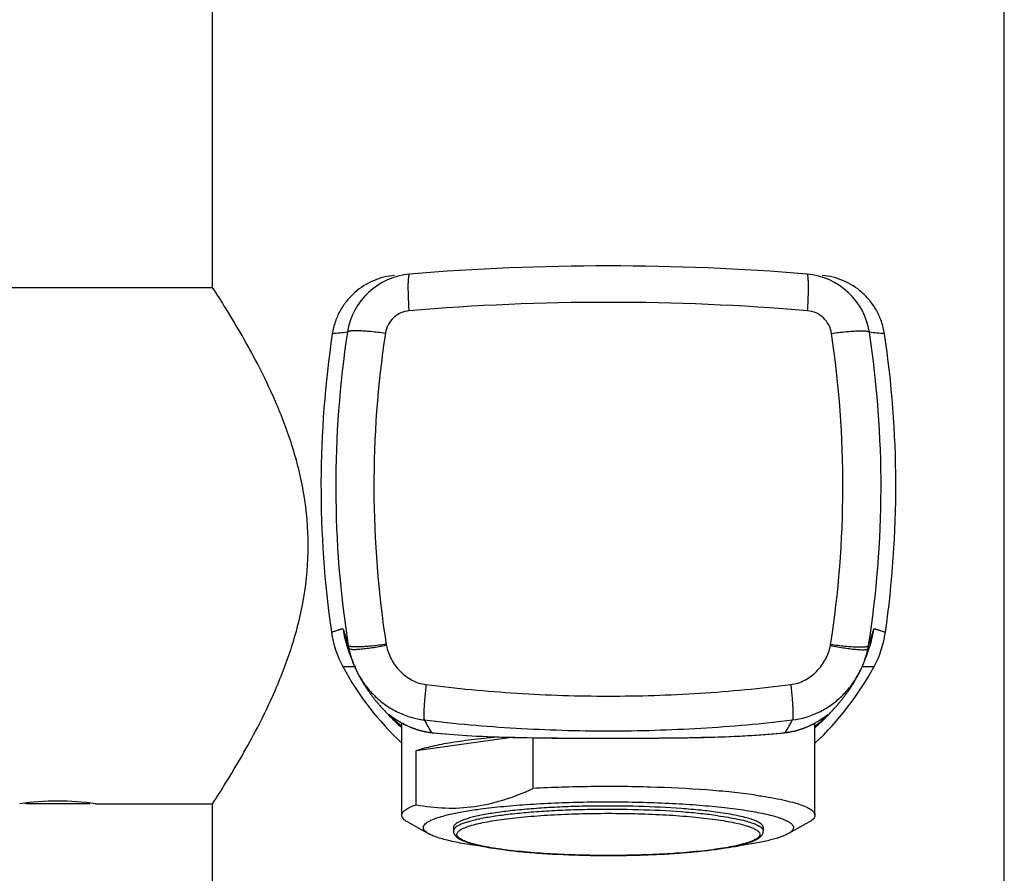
# Model space of a CAD drawing. Header units: millimetres. Extents: x 139 to 270, y -14 to 239.
# Tile 26 of 36: x 150.25 to 155.97, y 216.78 to 221.74. Entities that reach past the tile are written whole.
import ezdxf

# ---------------------------------------------------------------- set-up
doc = ezdxf.new("R2010")
doc.units = ezdxf.units.MM
doc.header["$LTSCALE"] = 23.1
doc.layers.get('0').update_dxf_attribs({"linetype": 'CONTINUOUS'})

msp = doc.modelspace()

# ---------------------------------------------------------------- linework, layer by layer
at = {"color": 7, "linetype": 'CONTINUOUS'}
for p, q in [((151.3715, 220.185), (151.3715, 224.985)), ((155.9715, 216.605), (155.9715, 224.985)), ((146.1098, 220.185), (151.3715, 220.185)), ((152.1671, 218.0598), (152.1685, 218.0559)), ((152.1685, 218.0559), (152.1699, 218.0522)), ((152.1699, 218.0522), (152.1712, 218.0488)), ((152.1712, 218.0488), (152.1724, 218.0456)), ((155.17, 218.0441), (155.1712, 218.0472)), ((155.1712, 218.0472), (155.1724, 218.0506)), ((155.1724, 218.0506), (155.1738, 218.0541)), ((155.1738, 218.0541), (155.1752, 218.0581)), ((155.1752, 218.0581), (155.1768, 218.0623)), ((155.1768, 218.0623), (155.1784, 218.067)), ((155.1784, 218.067), (155.1804, 218.0726)), ((155.1804, 218.0726), (155.1868, 218.091)), ((152.1724, 218.0456), (152.1736, 218.0425)), ((152.1736, 218.0425), (152.177, 218.034)), ((152.177, 218.034), (152.1791, 218.0285)), ((152.1831, 218.0175), (152.1845, 218.0136)), ((152.1845, 218.0136), (152.1856, 218.0106)), ((152.1856, 218.0106), (152.1867, 218.0078)), ((152.1867, 218.0078), (152.1877, 218.005)), ((152.1877, 218.005), (152.1887, 218.0023)), ((152.1887, 218.0023), (152.1897, 217.9998)), ((152.1897, 217.9998), (152.1907, 217.9972)), ((152.1907, 217.9972), (152.1918, 217.9946)), ((152.1918, 217.9946), (152.1929, 217.9918)), ((152.1929, 217.9918), (152.194, 217.9892)), ((152.194, 217.9892), (152.1951, 217.9867)), ((155.1487, 217.9888), (155.1494, 217.9905)), ((155.1494, 217.9905), (155.1505, 217.9932)), ((155.1505, 217.9932), (155.1516, 217.9958)), ((155.1516, 217.9958), (155.1526, 217.9984)), ((155.1526, 217.9984), (155.1535, 218.0008)), ((155.1535, 218.0008), (155.1546, 218.0034)), ((155.1546, 218.0034), (155.1556, 218.006)), ((155.1556, 218.006), (155.1566, 218.0087)), ((155.1566, 218.0087), (155.1576, 218.0115)), ((155.1576, 218.0115), (155.1588, 218.0147)), ((155.1588, 218.0147), (155.1631, 218.0264)), ((155.1657, 218.0335), (155.1665, 218.0354)), ((155.1665, 218.0354), (155.1676, 218.0382)), ((155.1676, 218.0382), (155.1688, 218.041)), ((155.1688, 218.041), (155.17, 218.0441)), ((152.1951, 217.9867), (152.1962, 217.9839)), ((152.1962, 217.9839), (152.1973, 217.9814)), ((152.1973, 217.9814), (152.1985, 217.9787)), ((152.1985, 217.9787), (152.1996, 217.9761)), ((152.1996, 217.9761), (152.2009, 217.9733)), ((152.2009, 217.9733), (152.2021, 217.9706)), ((152.2021, 217.9706), (152.2034, 217.9678)), ((152.2034, 217.9678), (152.2046, 217.9651)), ((152.2046, 217.9651), (152.2059, 217.9622)), ((152.2059, 217.9622), (152.2073, 217.9594)), ((152.2073, 217.9594), (152.2087, 217.9565)), ((152.2087, 217.9565), (152.2101, 217.9536)), ((152.2101, 217.9536), (152.2115, 217.9506)), ((152.2115, 217.9506), (152.213, 217.9477)), ((152.2147, 217.9444), (152.2162, 217.9414)), ((152.2162, 217.9414), (152.2178, 217.9383)), ((152.2178, 217.9383), (152.2194, 217.9352)), ((152.2194, 217.9352), (152.221, 217.9321)), ((152.221, 217.9321), (152.2226, 217.929)), ((155.1214, 217.9315), (155.1231, 217.9346)), ((155.1231, 217.9346), (155.1247, 217.9376)), ((155.1247, 217.9376), (155.1262, 217.9407)), ((155.1262, 217.9407), (155.1278, 217.9437)), ((155.1278, 217.9437), (155.1293, 217.9467)), ((155.1293, 217.9467), (155.1307, 217.9496)), ((155.1307, 217.9496), (155.1323, 217.9528)), ((155.1323, 217.9528), (155.1337, 217.9557)), ((155.1337, 217.9557), (155.1351, 217.9585)), ((155.1351, 217.9585), (155.1364, 217.9613)), ((155.1364, 217.9613), (155.1377, 217.964)), ((155.1377, 217.964), (155.139, 217.9669)), ((155.139, 217.9669), (155.1404, 217.9699)), ((155.1404, 217.9699), (155.1417, 217.9728)), ((155.1417, 217.9728), (155.1429, 217.9754)), ((155.1429, 217.9754), (155.144, 217.978)), ((155.144, 217.978), (155.1453, 217.9808)), ((155.1453, 217.9808), (155.1464, 217.9835)), ((155.1464, 217.9835), (155.1476, 217.9861)), ((155.1476, 217.9861), (155.1487, 217.9888)), ((152.2226, 217.929), (152.2243, 217.9259)), ((152.2243, 217.9259), (152.2261, 217.9227)), ((152.2261, 217.9227), (152.2278, 217.9195)), ((152.2278, 217.9195), (152.2296, 217.9162)), ((152.2296, 217.9162), (152.2315, 217.913)), ((152.2315, 217.913), (152.2333, 217.9097)), ((152.2333, 217.9097), (152.2352, 217.9064)), ((152.2352, 217.9064), (152.2372, 217.903)), ((152.2372, 217.903), (152.2392, 217.8996)), ((152.2392, 217.8996), (152.2412, 217.8962)), ((152.2412, 217.8962), (152.2433, 217.8928)), ((152.2433, 217.8928), (152.2454, 217.8893)), ((152.2454, 217.8893), (152.2473, 217.8861)), ((152.2473, 217.8861), (152.2493, 217.8829)), ((152.2493, 217.8829), (152.2514, 217.8796)), ((152.2514, 217.8796), (152.2534, 217.8763)), ((152.2534, 217.8763), (152.2556, 217.873)), ((155.0879, 217.8743), (155.0901, 217.8777)), ((155.0901, 217.8777), (155.0922, 217.881)), ((155.0922, 217.881), (155.0946, 217.8848)), ((155.0946, 217.8848), (155.0968, 217.8885)), ((155.0968, 217.8885), (155.099, 217.8921)), ((155.099, 217.8921), (155.1012, 217.8957)), ((155.1012, 217.8957), (155.1033, 217.8992)), ((155.1033, 217.8992), (155.1053, 217.9027)), ((155.1053, 217.9027), (155.1073, 217.9061)), ((155.1073, 217.9061), (155.1093, 217.9095)), ((155.1093, 217.9095), (155.1112, 217.9128)), ((155.1112, 217.9128), (155.113, 217.9161)), ((155.113, 217.9161), (155.1146, 217.9189)), ((155.1146, 217.9189), (155.1163, 217.9221)), ((155.1163, 217.9221), (155.1181, 217.9253)), ((155.1181, 217.9253), (155.1198, 217.9284)), ((155.1198, 217.9284), (155.1214, 217.9315)), ((152.2556, 217.873), (152.2577, 217.8697)), ((152.2577, 217.8697), (152.2599, 217.8663)), ((152.2599, 217.8663), (152.2621, 217.8629)), ((152.2621, 217.8629), (152.2644, 217.8594)), ((152.2644, 217.8594), (152.2663, 217.8567)), ((152.2663, 217.8567), (152.2686, 217.8532)), ((152.2686, 217.8532), (152.271, 217.8497)), ((152.271, 217.8497), (152.2735, 217.8461)), ((152.2735, 217.8461), (152.2759, 217.8425)), ((152.2759, 217.8425), (152.2785, 217.8389)), ((152.2785, 217.8389), (152.2811, 217.8353)), ((152.2811, 217.8353), (152.2837, 217.8316)), ((152.2837, 217.8316), (152.2864, 217.8279)), ((152.2864, 217.8279), (152.2891, 217.8242)), ((152.2891, 217.8242), (152.2919, 217.8204)), ((152.2919, 217.8204), (152.2947, 217.8166)), ((155.0475, 217.8158), (155.0502, 217.8196)), ((155.0502, 217.8196), (155.0529, 217.8232)), ((155.0562, 217.8276), (155.0588, 217.8313)), ((155.0588, 217.8313), (155.0614, 217.8349)), ((155.0614, 217.8349), (155.0639, 217.8385)), ((155.0639, 217.8385), (155.0664, 217.842)), ((155.0664, 217.842), (155.0688, 217.8455)), ((155.0688, 217.8455), (155.0713, 217.8491)), ((155.0713, 217.8491), (155.0736, 217.8525)), ((155.0736, 217.8525), (155.076, 217.856)), ((155.076, 217.856), (155.0782, 217.8594)), ((155.0782, 217.8594), (155.0805, 217.8628)), ((155.0805, 217.8628), (155.0831, 217.8668)), ((155.0831, 217.8668), (155.0856, 217.8706)), ((155.0856, 217.8706), (155.0879, 217.8743)), ((152.2947, 217.8166), (152.2976, 217.8127)), ((152.2976, 217.8127), (152.3005, 217.8089)), ((152.3005, 217.8089), (152.3035, 217.8049)), ((152.3035, 217.8049), (152.3066, 217.801)), ((152.3066, 217.801), (152.3097, 217.797)), ((152.3097, 217.797), (152.3126, 217.7934)), ((152.3126, 217.7934), (152.3155, 217.7897)), ((152.3155, 217.7897), (152.3184, 217.7861)), ((152.3184, 217.7861), (152.3214, 217.7823)), ((152.3214, 217.7823), (152.3245, 217.7786)), ((152.3245, 217.7786), (152.3276, 217.7748)), ((152.3276, 217.7748), (152.3308, 217.771)), ((152.3308, 217.771), (152.334, 217.7672)), ((152.334, 217.7672), (152.3373, 217.7633)), ((152.3373, 217.7633), (152.3407, 217.7594)), ((155.0001, 217.757), (155.0036, 217.7611)), ((155.0036, 217.7611), (155.0071, 217.7652)), ((155.0071, 217.7652), (155.0105, 217.7692)), ((155.0105, 217.7692), (155.0138, 217.7732)), ((155.0138, 217.7732), (155.0171, 217.7772)), ((155.0171, 217.7772), (155.0204, 217.7812)), ((155.0204, 217.7812), (155.0236, 217.7852)), ((155.0236, 217.7852), (155.0267, 217.7891)), ((155.0267, 217.7891), (155.0299, 217.793)), ((155.0299, 217.793), (155.0329, 217.7968)), ((155.0329, 217.7968), (155.0359, 217.8007)), ((155.0359, 217.8007), (155.0389, 217.8045)), ((155.0389, 217.8045), (155.0418, 217.8083)), ((155.0418, 217.8083), (155.0446, 217.8121)), ((155.0446, 217.8121), (155.0475, 217.8158)), ((152.3407, 217.7594), (152.3441, 217.7555)), ((152.3441, 217.7555), (152.3476, 217.7514)), ((152.3476, 217.7514), (152.3512, 217.7474)), ((152.3512, 217.7474), (152.3528, 217.7455)), ((152.3528, 217.7455), (152.3566, 217.7413)), ((152.3566, 217.7413), (152.3604, 217.737)), ((152.3604, 217.737), (152.3644, 217.7326)), ((152.3644, 217.7326), (152.3681, 217.7286)), ((152.3681, 217.7286), (152.3719, 217.7245)), ((152.3719, 217.7245), (152.3759, 217.7203)), ((152.3759, 217.7203), (152.38, 217.7159)), ((152.38, 217.7159), (152.3839, 217.7118)), ((152.3839, 217.7118), (152.3879, 217.7077)), ((152.3879, 217.7077), (152.3919, 217.7036)), ((152.3919, 217.7036), (152.3961, 217.6993)), ((154.9465, 217.6989), (154.9512, 217.7037)), ((154.9512, 217.7037), (154.9557, 217.7084)), ((154.9557, 217.7084), (154.9575, 217.7102)), ((154.9575, 217.7102), (154.9618, 217.7148)), ((154.9618, 217.7148), (154.966, 217.7192)), ((154.966, 217.7192), (154.97, 217.7235)), ((154.97, 217.7235), (154.974, 217.7277)), ((154.974, 217.7277), (154.9779, 217.732)), ((154.9779, 217.732), (154.9817, 217.7362)), ((154.9817, 217.7362), (154.9855, 217.7404)), ((154.9855, 217.7404), (154.9892, 217.7446)), ((154.9892, 217.7446), (154.9929, 217.7487)), ((154.9929, 217.7487), (154.9965, 217.7529)), ((154.9965, 217.7529), (155.0001, 217.757)), ((152.3961, 217.6993), (152.4004, 217.6949)), ((152.4004, 217.6949), (152.4049, 217.6904)), ((152.4023, 217.6998), (152.4023, 217.6998)), ((152.4024, 217.6997), (152.4025, 217.6997)), ((152.4025, 217.6997), (152.4026, 217.6996)), ((152.4026, 217.6996), (152.4027, 217.6995)), ((152.4027, 217.6995), (152.403, 217.6993)), ((152.403, 217.6993), (152.4033, 217.6991)), ((152.4033, 217.6991), (152.4039, 217.6987)), ((152.4039, 217.6987), (152.4047, 217.6981)), ((152.4047, 217.6981), (152.4062, 217.697)), ((152.4049, 217.6904), (152.4097, 217.6857)), ((152.4097, 217.6857), (152.4148, 217.6806)), ((152.4121, 217.6928), (152.416, 217.69)), ((152.4148, 217.6806), (152.4198, 217.6758)), ((152.416, 217.69), (152.4189, 217.6879)), ((152.4189, 217.6879), (152.4218, 217.6859)), ((152.4198, 217.6758), (152.4249, 217.6708)), ((152.4218, 217.6859), (152.4243, 217.6842)), ((152.4243, 217.6842), (152.4269, 217.6823)), ((152.4249, 217.6708), (152.4303, 217.6657)), ((152.4269, 217.6823), (152.4298, 217.6804)), ((152.4298, 217.6804), (152.4321, 217.6788)), ((152.4303, 217.6657), (152.4357, 217.6606)), ((152.4321, 217.6788), (152.4345, 217.6772)), ((152.4345, 217.6772), (152.437, 217.6756)), ((152.4357, 217.6606), (152.4414, 217.6553)), ((152.437, 217.6756), (152.4396, 217.6739)), ((152.4396, 217.6739), (152.4423, 217.6721)), ((152.4414, 217.6553), (152.4471, 217.65)), ((152.4423, 217.6721), (152.4452, 217.6703)), ((152.4452, 217.6703), (152.4481, 217.6685)), ((152.4471, 217.65), (152.453, 217.6446)), ((152.4481, 217.6685), (152.4502, 217.6672)), ((152.4502, 217.6672), (152.4523, 217.6659)), ((152.4523, 217.6659), (152.4544, 217.6646)), ((152.4544, 217.6646), (152.4566, 217.6633)), ((152.4566, 217.6633), (152.4589, 217.6619)), ((152.4589, 217.6619), (152.4613, 217.6606)), ((152.4613, 217.6606), (152.4636, 217.6592)), ((152.4636, 217.6592), (152.4661, 217.6578)), ((152.4661, 217.6578), (152.4686, 217.6564)), ((152.4686, 217.6564), (152.4712, 217.6549)), ((152.4712, 217.6549), (152.4738, 217.6535)), ((152.4715, 217.1186), (152.4715, 217.6548)), ((152.4738, 217.6535), (152.4766, 217.652)), ((152.4766, 217.652), (152.4793, 217.6505)), ((152.4793, 217.6505), (152.4822, 217.649)), ((152.4822, 217.649), (152.4851, 217.6475)), ((152.4851, 217.6475), (152.4881, 217.646)), ((152.4881, 217.646), (152.4912, 217.6445)), ((154.8619, 217.6494), (154.8656, 217.6513)), ((154.8656, 217.6513), (154.8691, 217.6532)), ((154.8691, 217.6532), (154.8726, 217.6551)), ((154.8715, 217.1186), (154.8715, 217.6545)), ((154.8726, 217.6551), (154.8759, 217.657)), ((154.8759, 217.657), (154.8791, 217.6588)), ((154.8791, 217.6588), (154.8822, 217.6606)), ((154.8822, 217.6606), (154.8852, 217.6623)), ((154.8852, 217.6623), (154.8881, 217.6641)), ((154.8881, 217.6641), (154.8909, 217.6658)), ((154.8909, 217.6658), (154.8936, 217.6674)), ((154.8913, 217.6457), (154.8974, 217.6513)), ((154.8936, 217.6674), (154.8962, 217.669)), ((154.8962, 217.669), (154.8987, 217.6706)), ((154.8974, 217.6513), (154.9034, 217.6569)), ((154.8987, 217.6706), (154.9011, 217.6722)), ((154.9011, 217.6722), (154.9034, 217.6737)), ((154.9034, 217.6737), (154.9057, 217.6751)), ((154.9034, 217.6569), (154.9093, 217.6624)), ((154.9057, 217.6751), (154.9079, 217.6765)), ((154.9079, 217.6765), (154.9099, 217.6779)), ((154.9093, 217.6624), (154.915, 217.6678)), ((154.9099, 217.6779), (154.9129, 217.6799)), ((154.9129, 217.6799), (154.9157, 217.6818)), ((154.915, 217.6678), (154.9206, 217.6732)), ((154.9157, 217.6818), (154.9183, 217.6836)), ((154.9183, 217.6836), (154.9207, 217.6853)), ((154.9206, 217.6732), (154.926, 217.6785)), ((154.9207, 217.6853), (154.9237, 217.6874)), ((154.9237, 217.6874), (154.9263, 217.6893)), ((154.926, 217.6785), (154.9314, 217.6837)), ((154.9263, 217.6893), (154.9383, 217.6979)), ((154.9314, 217.6837), (154.9365, 217.6889)), ((154.9365, 217.6889), (154.9416, 217.6939)), ((154.9383, 217.6979), (154.9391, 217.6985)), ((154.9391, 217.6985), (154.9396, 217.6989)), ((154.9396, 217.6989), (154.94, 217.6991)), ((154.94, 217.6991), (154.9402, 217.6993)), ((154.9402, 217.6993), (154.9405, 217.6995)), ((154.9405, 217.6995), (154.9406, 217.6996)), ((154.9408, 217.6997), (154.9408, 217.6997)), ((154.9416, 217.6939), (154.9465, 217.6989)), ((152.453, 217.6446), (152.4591, 217.6391)), ((152.4591, 217.6391), (152.4652, 217.6336)), ((152.4652, 217.6336), (152.4715, 217.628)), ((152.4912, 217.6445), (152.4944, 217.6429)), ((152.4944, 217.6429), (152.4976, 217.6414)), ((152.4976, 217.6414), (152.5009, 217.6398)), ((152.5009, 217.6398), (152.5043, 217.6382)), ((152.5043, 217.6382), (152.5078, 217.6366)), ((152.5078, 217.6366), (152.5114, 217.635)), ((152.5114, 217.635), (152.5151, 217.6334)), ((152.5151, 217.6334), (152.5189, 217.6318)), ((152.5189, 217.6318), (152.5227, 217.6302)), ((152.6791, 217.5951), (152.7015, 217.593)), ((152.7015, 217.593), (152.7247, 217.5909)), ((152.7247, 217.5909), (152.7485, 217.589)), ((152.7485, 217.589), (152.7731, 217.5871)), ((154.5822, 217.588), (154.6064, 217.5899)), ((154.6064, 217.5899), (154.6299, 217.5919)), ((154.6299, 217.5919), (154.6527, 217.594)), ((154.6527, 217.594), (154.6747, 217.5962)), ((154.6747, 217.5962), (154.6953, 217.5983)), ((154.8787, 217.6342), (154.885, 217.64)), ((154.885, 217.64), (154.8913, 217.6457)), ((152.5545, 217.4944), (153.1084, 217.5715)), ((152.7731, 217.5871), (152.7983, 217.5853)), ((152.7983, 217.5853), (152.8242, 217.5835)), ((152.8242, 217.5835), (152.8507, 217.5819)), ((152.8507, 217.5819), (152.8779, 217.5804)), ((152.8779, 217.5804), (152.9056, 217.5789)), ((152.9056, 217.5789), (152.9339, 217.5776)), ((152.9339, 217.5776), (152.9627, 217.5763)), ((152.9627, 217.5763), (152.9921, 217.5752)), ((152.9921, 217.5752), (153.022, 217.5741)), ((153.022, 217.5741), (153.0523, 217.5731)), ((153.0523, 217.5731), (153.0832, 217.5722)), ((153.0832, 217.5722), (153.1144, 217.5714)), ((153.1144, 217.5714), (153.1461, 217.5706)), ((153.1461, 217.5706), (153.1944, 217.5696)), ((153.1944, 217.5696), (153.2435, 217.5688)), ((153.2328, 217.569), (153.2328, 217.2741)), ((153.2435, 217.5688), (153.2933, 217.5681)), ((153.2933, 217.5681), (153.3437, 217.5675)), ((153.3437, 217.5675), (153.4118, 217.5669)), ((153.4118, 217.5669), (153.498, 217.5664)), ((153.498, 217.5664), (153.5853, 217.5662)), ((153.5853, 217.5662), (153.705, 217.5661)), ((153.705, 217.5661), (153.81, 217.5663)), ((153.81, 217.5663), (153.8967, 217.5668)), ((153.8967, 217.5668), (153.9652, 217.5673)), ((153.9652, 217.5673), (154.0328, 217.568)), ((154.0328, 217.568), (154.0828, 217.5686)), ((154.0828, 217.5686), (154.1322, 217.5694)), ((154.1322, 217.5694), (154.1807, 217.5703)), ((154.1807, 217.5703), (154.2284, 217.5714)), ((154.2284, 217.5714), (154.2597, 217.5723)), ((154.2597, 217.5723), (154.2905, 217.5732)), ((154.2905, 217.5732), (154.3209, 217.5741)), ((154.3209, 217.5741), (154.3507, 217.5752)), ((154.3507, 217.5752), (154.3801, 217.5764)), ((154.3801, 217.5764), (154.409, 217.5776)), ((154.409, 217.5776), (154.4373, 217.579)), ((154.4787, 217.5812), (154.5055, 217.5827)), ((154.5055, 217.5827), (154.5317, 217.5844)), ((154.5317, 217.5844), (154.5573, 217.5862)), ((154.5573, 217.5862), (154.5822, 217.588)), ((152.5545, 217.1797), (152.5545, 217.4944)), ((150.2907, 217.185), (150.2832, 217.1893)), ((150.6522, 217.185), (150.6597, 217.1893)), ((150.6522, 217.185), (150.2907, 217.185)), ((150.6915, 217.185), (151.3715, 217.185)), ((151.3715, 216.605), (151.3715, 217.185)), ((152.5076, 217.078), (152.6288, 217.0108)), ((154.8354, 217.078), (154.7141, 217.0108)), ((152.7715, 217.0472), (152.7715, 217.0274)), ((154.5715, 217.0472), (154.5715, 217.0274))]:
    msp.add_line(p, q, dxfattribs=at)
at = {"color": 9, "linetype": 'CONTINUOUS'}
for p, q in [((154.9397, 217.6992), (154.9424, 217.7011)), ((152.6442, 217.599), (152.6477, 217.5986)), ((154.6952, 217.5986), (154.6987, 217.599)), ((153.0492, 216.921), (153.0465, 216.9213))]:
    msp.add_line(p, q, dxfattribs=at)
at = {"color": 7, "linetype": 'CONTINUOUS'}
for points in [[(152.1561, 218.0911), (152.1602, 218.0793), (152.166, 218.0628), (152.166, 218.0628), (152.1671, 218.0598)], [(152.1791, 218.0285), (152.1819, 218.0207), (152.1831, 218.0175)], [(155.1631, 218.0264), (155.1642, 218.0294), (155.1657, 218.0335)], [(152.213, 217.9477), (152.2131, 217.9474), (152.2147, 217.9444)], [(155.0529, 217.8232), (155.0535, 217.824), (155.0562, 217.8276)], [(152.4023, 217.6998), (152.4023, 217.6998), (152.4023, 217.6998)], [(152.4062, 217.697), (152.4084, 217.6954), (152.4087, 217.6952)], [(152.4087, 217.6952), (152.4093, 217.6948), (152.4121, 217.6928)], [(154.6953, 217.5983), (154.6995, 217.5988), (154.7044, 217.5994), (154.7093, 217.6001), (154.714, 217.6008), (154.7186, 217.6015), (154.7232, 217.6023), (154.7276, 217.603), (154.7319, 217.6038), (154.7362, 217.6047), (154.7403, 217.6055), (154.7444, 217.6064), (154.7484, 217.6073), (154.7523, 217.6082), (154.7561, 217.6092), (154.7598, 217.6101), (154.7635, 217.6111), (154.7671, 217.612), (154.7706, 217.613), (154.7741, 217.614), (154.7775, 217.615), (154.7808, 217.616), (154.7841, 217.617), (154.7873, 217.6181), (154.7905, 217.6191), (154.7936, 217.6201), (154.7966, 217.6212), (154.7996, 217.6222), (154.8026, 217.6233), (154.8055, 217.6244), (154.8083, 217.6254), (154.8112, 217.6265), (154.8139, 217.6276), (154.8166, 217.6286), (154.8193, 217.6297), (154.8219, 217.6308), (154.8245, 217.6318), (154.827, 217.6329), (154.8295, 217.634), (154.832, 217.635), (154.8344, 217.6361), (154.8367, 217.6371), (154.839, 217.6382), (154.8413, 217.6392), (154.8435, 217.6403), (154.8457, 217.6413), (154.8479, 217.6423), (154.85, 217.6434), (154.852, 217.6444), (154.8541, 217.6454), (154.8561, 217.6464), (154.858, 217.6474), (154.8619, 217.6494)], [(154.9406, 217.6996), (154.9407, 217.6996), (154.9407, 217.6996)], [(152.5227, 217.6302), (152.5247, 217.6294), (152.5267, 217.6286), (152.5287, 217.6278), (152.5307, 217.627), (152.5328, 217.6262), (152.5348, 217.6255), (152.5369, 217.6247), (152.5391, 217.6239), (152.5412, 217.6231), (152.5434, 217.6223), (152.5456, 217.6215), (152.5478, 217.6208), (152.5501, 217.62), (152.5524, 217.6192), (152.5547, 217.6185), (152.557, 217.6177), (152.5594, 217.6169), (152.5618, 217.6162), (152.5642, 217.6155), (152.5666, 217.6147), (152.5691, 217.614), (152.5716, 217.6133), (152.5741, 217.6125), (152.5767, 217.6118), (152.5793, 217.6111), (152.5819, 217.6104), (152.5846, 217.6097), (152.5873, 217.6091), (152.5901, 217.6084), (152.5929, 217.6077), (152.5957, 217.6071), (152.5986, 217.6064), (152.6015, 217.6058), (152.6045, 217.6052), (152.6075, 217.6045), (152.6106, 217.6039), (152.6138, 217.6033), (152.617, 217.6028), (152.6202, 217.6022), (152.6235, 217.6016), (152.6269, 217.6011), (152.6303, 217.6006), (152.6338, 217.6001), (152.6374, 217.5996), (152.641, 217.5991), (152.6447, 217.5987), (152.6477, 217.5983)], [(152.6477, 217.5983), (152.6574, 217.5973), (152.6791, 217.5951)], [(154.8715, 217.6279), (154.8721, 217.6284), (154.8787, 217.6342)], [(154.4373, 217.579), (154.4512, 217.5797), (154.4787, 217.5812)]]:
    msp.add_lwpolyline(points, dxfattribs=at)
for centre, radius, start, end in [((153.6715, 206.31), 14, 85.2734, 94.7266), ((157.976, 219.0304), 5.9742, 171.48212, 188.16381), ((149.367, 219.0304), 5.9742, 351.83619, 8.51788), ((152.6545, 218.267), 0.5983, 188.1654, 208.4065), ((154.6884, 218.267), 0.5983, 331.5935, 351.8346), ((153.6661, 218.8141), 1.7484, 208.4071, 226.8981), ((153.6768, 218.8141), 1.7484, 313.1019, 331.5929), ((150.4715, 215.7012), 1.5, 81.5662, 98.4338), ((154.0162, 219.929), 3.0164, 277.0089, 277.9167)]:
    msp.add_arc(centre, radius, start, end, dxfattribs=at)
at = {"color": 9, "linetype": 'CONTINUOUS'}
for centre, radius, start, end in [((152.5508, 219.8638), 0.3999, 94.7219, 171.3066), ((154.7922, 219.8638), 0.3999, 8.6934, 85.2781), ((153.6715, 206.2709), 13.8273, 85.2001, 94.7999), ((153.5184, 206.1773), 13.8144, 95.66222, 96.02817), ((158.0117, 219.0304), 5.9241, 171.32159, 188.98437), ((158.275, 219.0304), 5.9658, 171.44201, 188.85966), ((149.068, 219.0304), 5.9658, 351.14038, 8.55799), ((149.3313, 219.0304), 5.9241, 351.01566, 8.67841), ((153.8245, 206.1773), 13.8144, 83.97183, 84.33778), ((152.7049, 218.2814), 0.5808, 188.0664, 199.1224), ((154.6381, 218.2814), 0.5808, 340.8668, 351.9345), ((152.5313, 218.164), 0.3757, 188.9967, 191.8642), ((152.5111, 218.132), 0.1322, 188.8608, 191.69), ((154.8319, 218.132), 0.1322, 348.3015, 351.1391), ((154.8116, 218.164), 0.3757, 348.1276, 351.0033), ((153.6252, 218.2158), 1.1588, 207.978, 212.1584), ((153.7177, 218.2158), 1.1588, 327.8416, 332.022), ((152.6498, 217.6184), 0.0202, 253.8197, 263.7595), ((154.6931, 217.6184), 0.0202, 276.2256, 286.243)]:
    msp.add_arc(centre, radius, start, end, dxfattribs=at)
at = {"color": 7, "linetype": 'CONTINUOUS'}
for points, knots in [([(152.4288, 220.2548), (152.3867, 220.251), (152.3031, 220.23), (152.2116, 220.172), (152.1512, 220.1091), (152.1125, 220.0524), (152.083, 219.9872), (152.0713, 219.9398), (152.0677, 219.9153)], [0, 0, 0, 0, 0.237779, 0.476083, 0.599285, 0.727041, 0.860614, 1, 1, 1, 1]), ([(155.2753, 219.9153), (155.2716, 219.9398), (155.2599, 219.9872), (155.2305, 220.0524), (155.1918, 220.1091), (155.1313, 220.172), (155.0398, 220.23), (154.9562, 220.251), (154.9141, 220.2548)], [0, 0, 0, 0, 0.139386, 0.272959, 0.400715, 0.523917, 0.762221, 1, 1, 1, 1]), ([(151.3715, 217.185), (151.3972, 217.2245), (151.4893, 217.3689), (151.6159, 217.5878), (151.7442, 217.8546), (151.8402, 218.1061), (151.9104, 218.3864), (151.9368, 218.685), (151.9104, 218.9836), (151.8402, 219.2639), (151.7442, 219.5154), (151.6159, 219.7822), (151.4893, 220.0011), (151.3972, 220.1455), (151.3715, 220.185)], [0, 0, 0, 0, 0.043642, 0.158328, 0.233629, 0.317229, 0.406894, 0.5, 0.593106, 0.682771, 0.766371, 0.841672, 0.956358, 1, 1, 1, 1]), ([(155.1792, 218.0867), (155.1787, 218.0818), (155.176, 218.0638), (155.1709, 218.0462), (155.1659, 218.0339)], [0, 0, 0, 0, 0.26976, 1, 1, 1, 1]), ([(152.5545, 217.4944), (152.567, 217.4988), (152.5942, 217.5073), (152.6572, 217.5235), (152.7513, 217.5416), (152.8806, 217.5599), (152.9742, 217.5696), (153.0242, 217.574)], [0, 0, 0, 0, 0.083007, 0.17909, 0.408775, 0.684477, 1, 1, 1, 1]), ([(152.8936, 217.1697), (152.9514, 217.1778), (153.0676, 217.2047), (153.1781, 217.2488), (153.2328, 217.2741)], [0, 0, 0, 0, 0.491998, 1, 1, 1, 1]), ([(154.52, 217.2367), (154.4763, 217.2428), (154.3837, 217.2538), (154.1826, 217.2714), (153.9098, 217.2846), (153.5731, 217.2873), (153.3452, 217.2802), (153.2328, 217.2741)], [0, 0, 0, 0, 0.1027, 0.216777, 0.46963, 0.738023, 1, 1, 1, 1]), ([(152.9113, 217.153), (152.9556, 217.1591), (153.0497, 217.17), (153.2548, 217.1869), (153.474, 217.1957), (153.701, 217.1974), (153.8732, 217.1948), (154.04, 217.1884), (154.1971, 217.1784), (154.3403, 217.1651), (154.466, 217.1489), (154.558, 217.1326), (154.6202, 217.1179), (154.6578, 217.1071), (154.6891, 217.0959), (154.7137, 217.0845), (154.7297, 217.0742), (154.7387, 217.0655), (154.7432, 217.0594), (154.7459, 217.0532), (154.7471, 217.0447), (154.744, 217.0359), (154.7381, 217.0283), (154.7289, 217.0196), (154.7204, 217.0142), (154.7141, 217.0108)], [0, 0, 0, 0, 0.069907, 0.148234, 0.321978, 0.412932, 0.503484, 0.591291, 0.674088, 0.749754, 0.816373, 0.872311, 0.895866, 0.916315, 0.93359, 0.947686, 0.958719, 0.963195, 0.967082, 0.970522, 0.973722, 0.98035, 0.984288, 0.988826, 1, 1, 1, 1]), ([(154.52, 217.2367), (154.5464, 217.2331), (154.5963, 217.2255), (154.6663, 217.2125), (154.7268, 217.1987), (154.7772, 217.1842), (154.8171, 217.1692), (154.8433, 217.1555), (154.8582, 217.1439), (154.8657, 217.1357), (154.8704, 217.1273), (154.8715, 217.1214), (154.8715, 217.1186)], [0, 0, 0, 0, 0.209082, 0.395598, 0.558013, 0.695163, 0.806401, 0.89194, 0.925671, 0.954078, 0.978255, 1, 1, 1, 1]), ([(152.4715, 217.1186), (152.4715, 217.1213), (152.4725, 217.1269), (152.4767, 217.1349), (152.4835, 217.1427), (152.497, 217.1537), (152.5208, 217.1669), (152.5423, 217.1754), (152.5545, 217.1797)], [0, 0, 0, 0, 0.073392, 0.154299, 0.248397, 0.359268, 0.638459, 1, 1, 1, 1]), ([(152.5545, 217.1797), (152.6101, 217.1695), (152.7232, 217.1562), (152.8372, 217.1619), (152.8936, 217.1697)], [0, 0, 0, 0, 0.497807, 1, 1, 1, 1]), ([(152.6288, 217.0108), (152.6237, 217.0136), (152.6148, 217.0191), (152.604, 217.0286), (152.5974, 217.0385), (152.5957, 217.0492), (152.5994, 217.0596), (152.6075, 217.0693), (152.6198, 217.0787), (152.6363, 217.0879), (152.657, 217.097), (152.6819, 217.1059), (152.7109, 217.1146), (152.7571, 217.1264), (152.8243, 217.1399), (152.8808, 217.1487), (152.9113, 217.153)], [0, 0, 0, 0, 0.044351, 0.080018, 0.108622, 0.133379, 0.159061, 0.190005, 0.228758, 0.276541, 0.33389, 0.40099, 0.477822, 0.56424, 0.764797, 1, 1, 1, 1]), ([(154.3079, 217.1357), (154.2745, 217.1404), (154.2039, 217.1487), (154.0504, 217.162), (153.8422, 217.1719), (153.6277, 217.1733), (153.4543, 217.1692), (153.3295, 217.1635), (153.212, 217.1554), (153.1044, 217.145), (153.0091, 217.1326), (152.9384, 217.1204), (152.8896, 217.1094), (152.8591, 217.1014), (152.833, 217.093), (152.8113, 217.0844), (152.7942, 217.0757), (152.7817, 217.0667), (152.7736, 217.0575), (152.7715, 217.0504), (152.7715, 217.0472)], [0, 0, 0, 0, 0.064624, 0.136491, 0.295821, 0.464634, 0.548147, 0.628691, 0.704565, 0.774176, 0.836082, 0.889037, 0.911838, 0.932054, 0.949616, 0.964494, 0.976713, 0.986402, 0.993901, 1, 1, 1, 1]), ([(154.5715, 217.0472), (154.5715, 217.0493), (154.5706, 217.0537), (154.5671, 217.06), (154.5615, 217.0661), (154.5503, 217.0748), (154.5307, 217.0851), (154.5008, 217.0963), (154.463, 217.1072), (154.4176, 217.1176), (154.3651, 217.1273), (154.3277, 217.133), (154.3079, 217.1357)], [0, 0, 0, 0, 0.021745, 0.045922, 0.074329, 0.10806, 0.193599, 0.304837, 0.441987, 0.604402, 0.790918, 1, 1, 1, 1]), ([(152.5076, 217.078), (152.5021, 217.081), (152.4925, 217.087), (152.4808, 217.0971), (152.4733, 217.1075), (152.4715, 217.1151), (152.4715, 217.1186)], [0, 0, 0, 0, 0.329688, 0.597728, 0.814443, 1, 1, 1, 1]), ([(154.8715, 217.1186), (154.8715, 217.1151), (154.8696, 217.1075), (154.8622, 217.0971), (154.8504, 217.087), (154.8408, 217.081), (154.8354, 217.078)], [0, 0, 0, 0, 0.185557, 0.402272, 0.670312, 1, 1, 1, 1]), ([(152.7715, 217.0274), (152.7715, 217.0232), (152.7729, 217.0149), (152.7787, 217.004), (152.7867, 216.9949), (152.8002, 216.9841), (152.8218, 216.9726), (152.8532, 216.9606), (152.8916, 216.9495), (152.9371, 216.9391), (152.9895, 216.9294), (153.0268, 216.9237), (153.0465, 216.921)], [0, 0, 0, 0, 0.040707, 0.0799, 0.118314, 0.157879, 0.246693, 0.354274, 0.483349, 0.634444, 0.807036, 1, 1, 1, 1]), ([(153.0465, 216.921), (153.0794, 216.9164), (153.149, 216.9082), (153.3003, 216.8951), (153.462, 216.8874), (153.6302, 216.8846), (153.7595, 216.8851), (153.887, 216.8882), (154.0097, 216.8938), (154.1252, 216.9019), (154.231, 216.9121), (154.3248, 216.9244), (154.3945, 216.9366), (154.4428, 216.9476), (154.4733, 216.9557), (154.4997, 216.9643), (154.5223, 216.9734), (154.5411, 216.9832), (154.5565, 216.9946), (154.5682, 217.009), (154.5715, 217.0212), (154.5715, 217.0274)], [0, 0, 0, 0, 0.063811, 0.134678, 0.291643, 0.374459, 0.45784, 0.540016, 0.619247, 0.693869, 0.762336, 0.82327, 0.875533, 0.898151, 0.918346, 0.936121, 0.951569, 0.964942, 0.976795, 0.98815, 1, 1, 1, 1]), ([(152.9587, 216.9352), (152.9212, 216.9398), (152.8522, 216.9495), (152.7589, 216.9671), (152.6938, 216.984), (152.6528, 216.999), (152.6361, 217.0067), (152.6288, 217.0108)], [0, 0, 0, 0, 0.333729, 0.614727, 0.837717, 0.926486, 1, 1, 1, 1]), ([(154.7141, 217.0108), (154.7077, 217.0072), (154.693, 217.0002), (154.6574, 216.9868), (154.6016, 216.9713), (154.5221, 216.955), (154.4635, 216.9458), (154.4316, 216.9414)], [0, 0, 0, 0, 0.076117, 0.166565, 0.39037, 0.669531, 1, 1, 1, 1])]:
    msp.add_open_spline(points, degree=3, knots=knots, dxfattribs=at)
at = {"color": 9, "linetype": 'CONTINUOUS'}
for points, knots in [([(152.5145, 220.0497), (152.5135, 220.064), (152.5117, 220.0917), (152.5099, 220.1317), (152.509, 220.1679), (152.5089, 220.1993), (152.5096, 220.222), (152.5107, 220.2371), (152.5117, 220.2457), (152.5128, 220.2526), (152.5142, 220.2577), (152.5155, 220.261), (152.5171, 220.2623), (152.5178, 220.2624)], [0, 0, 0, 0, 0.200065, 0.38838, 0.559113, 0.707003, 0.827553, 0.876435, 0.917255, 0.949792, 0.973987, 0.990156, 1, 1, 1, 1]), ([(154.8285, 220.0497), (154.8295, 220.064), (154.8312, 220.0917), (154.833, 220.1317), (154.834, 220.1679), (154.834, 220.1993), (154.8333, 220.222), (154.8323, 220.2371), (154.8313, 220.2457), (154.8301, 220.2526), (154.8287, 220.2577), (154.8274, 220.261), (154.8258, 220.2623), (154.8251, 220.2624)], [0, 0, 0, 0, 0.200065, 0.38838, 0.559113, 0.707004, 0.827554, 0.876435, 0.917256, 0.949792, 0.973987, 0.990157, 1, 1, 1, 1]), ([(152.5145, 220.0497), (152.4974, 220.0482), (152.4635, 220.0394), (152.4202, 220.0101), (152.3889, 219.9683), (152.3782, 219.9351), (152.3756, 219.9182)], [0, 0, 0, 0, 0.249961, 0.500374, 0.750553, 1, 1, 1, 1]), ([(154.9673, 219.9182), (154.9648, 219.9351), (154.954, 219.9683), (154.9228, 220.0101), (154.8794, 220.0394), (154.8455, 220.0482), (154.8285, 220.0497)], [0, 0, 0, 0, 0.249447, 0.499627, 0.750039, 1, 1, 1, 1]), ([(152.3756, 219.9182), (152.3474, 219.9221), (152.3066, 219.927), (152.2547, 219.9312), (152.2222, 219.9329), (152.1986, 219.9331), (152.1828, 219.9324), (152.1737, 219.9316), (152.1662, 219.9303), (152.1602, 219.9287), (152.1558, 219.9264), (152.1554, 219.9243)], [0, 0, 0, 0, 0.38347, 0.553087, 0.700619, 0.821498, 0.870803, 0.912234, 0.945603, 0.970934, 1, 1, 1, 1]), ([(154.9673, 219.9182), (154.9955, 219.9221), (155.0363, 219.927), (155.0882, 219.9312), (155.1208, 219.9329), (155.1444, 219.9331), (155.1601, 219.9324), (155.1693, 219.9316), (155.1767, 219.9303), (155.1827, 219.9287), (155.1871, 219.9264), (155.1875, 219.9243)], [0, 0, 0, 0, 0.38347, 0.553087, 0.700618, 0.821498, 0.870803, 0.912233, 0.945603, 0.970933, 1, 1, 1, 1]), ([(152.0623, 218.182), (152.0679, 218.1838), (152.079, 218.1875), (152.093, 218.1921), (152.1027, 218.1953), (152.1083, 218.1973), (152.1124, 218.1987), (152.116, 218.1997), (152.1187, 218.2008), (152.1208, 218.2016), (152.1229, 218.2024), (152.1261, 218.2024), (152.1284, 218.201), (152.1298, 218.1999)], [0, 0, 0, 0, 0.24666, 0.493559, 0.617062, 0.678938, 0.740721, 0.802325, 0.833404, 0.864736, 0.895443, 0.926036, 1, 1, 1, 1]), ([(152.1298, 218.1999), (152.135, 218.183), (152.1444, 218.1512), (152.155, 218.1198), (152.1603, 218.1053)], [0, 0, 0, 0, 0.532586, 1, 1, 1, 1]), ([(155.1827, 218.1053), (155.1879, 218.1198), (155.1986, 218.1512), (155.208, 218.183), (155.2132, 218.1999)], [0, 0, 0, 0, 0.467701, 1, 1, 1, 1]), ([(155.2132, 218.1999), (155.2145, 218.201), (155.2168, 218.2024), (155.2201, 218.2023), (155.2222, 218.2017), (155.2242, 218.2008), (155.227, 218.1997), (155.2305, 218.1987), (155.2347, 218.1973), (155.2402, 218.1953), (155.25, 218.1921), (155.2639, 218.1875), (155.2751, 218.1838), (155.2806, 218.182)], [0, 0, 0, 0, 0.073955, 0.104552, 0.135251, 0.166576, 0.197657, 0.259267, 0.321052, 0.382929, 0.506433, 0.753336, 1, 1, 1, 1]), ([(152.3804, 218.1116), (152.3522, 218.1076), (152.3114, 218.1025), (152.2596, 218.0981), (152.2271, 218.0964), (152.2035, 218.0962), (152.1878, 218.0969), (152.1786, 218.0977), (152.1711, 218.099), (152.1651, 218.1007), (152.1607, 218.1031), (152.1603, 218.1053)], [0, 0, 0, 0, 0.383089, 0.552536, 0.699936, 0.820749, 0.870054, 0.911514, 0.944952, 0.970405, 1, 1, 1, 1]), ([(152.3816, 218.1052), (152.3538, 218.0998), (152.3135, 218.0927), (152.2623, 218.0856), (152.2301, 218.0821), (152.2068, 218.0806), (152.1912, 218.0804), (152.1821, 218.0807), (152.1746, 218.0814), (152.1687, 218.0827), (152.1642, 218.0847), (152.1637, 218.0868)], [0, 0, 0, 0, 0.384232, 0.553966, 0.701486, 0.822258, 0.87148, 0.912812, 0.946067, 0.971266, 1, 1, 1, 1]), ([(152.3816, 218.1052), (152.3874, 218.0772), (152.407, 218.0225), (152.4496, 217.9635), (152.4931, 217.9258), (152.5298, 217.9027), (152.5698, 217.8858), (152.598, 217.8795), (152.6123, 217.8777)], [0, 0, 0, 0, 0.249099, 0.498761, 0.624109, 0.749499, 0.874834, 1, 1, 1, 1]), ([(154.7307, 217.8777), (154.7591, 217.8813), (154.8012, 217.8949), (154.8499, 217.9255), (154.8824, 217.9541), (154.9102, 217.9873), (154.9405, 218.0361), (154.9556, 218.0772), (154.9614, 218.1052)], [0, 0, 0, 0, 0.249621, 0.375036, 0.500412, 0.625695, 0.750844, 1, 1, 1, 1]), ([(154.9614, 218.1052), (154.9892, 218.0997), (155.0294, 218.0926), (155.0807, 218.0855), (155.1128, 218.0821), (155.1361, 218.0805), (155.1518, 218.0803), (155.1608, 218.0806), (155.1683, 218.0814), (155.1743, 218.0826), (155.1788, 218.0847), (155.1792, 218.0867)], [0, 0, 0, 0, 0.384231, 0.553964, 0.701482, 0.822253, 0.871475, 0.912806, 0.946062, 0.971261, 1, 1, 1, 1]), ([(154.9625, 218.1116), (154.9907, 218.1076), (155.0315, 218.1025), (155.0833, 218.0981), (155.1158, 218.0964), (155.1394, 218.0962), (155.1552, 218.0969), (155.1643, 218.0977), (155.1718, 218.099), (155.1779, 218.1007), (155.1822, 218.1031), (155.1827, 218.1053)], [0, 0, 0, 0, 0.383089, 0.552536, 0.699937, 0.820749, 0.870054, 0.911514, 0.944952, 0.970405, 1, 1, 1, 1]), ([(152.1637, 218.0868), (152.1747, 218.0345), (152.2032, 217.9578), (152.2619, 217.8679), (152.3157, 217.8076), (152.3782, 217.7565), (152.4477, 217.7156), (152.5228, 217.6863), (152.5754, 217.6754), (152.6019, 217.6722)], [0, 0, 0, 0, 0.249587, 0.374873, 0.500157, 0.625368, 0.750442, 0.875324, 1, 1, 1, 1]), ([(152.177, 218.034), (152.1753, 218.0381), (152.169, 218.0552), (152.1652, 218.0731), (152.1637, 218.0868)], [0, 0, 0, 0, 0.244475, 1, 1, 1, 1]), ([(154.7411, 217.6722), (154.7939, 217.6785), (154.8725, 217.702), (154.9648, 217.7562), (155.0272, 217.8076), (155.0808, 217.8679), (155.1249, 217.9356), (155.1587, 218.0088), (155.1737, 218.0605), (155.1792, 218.0867)], [0, 0, 0, 0, 0.248755, 0.373838, 0.499064, 0.624375, 0.749685, 0.874915, 1, 1, 1, 1]), ([(152.1283, 217.9824), (152.1339, 217.9824), (152.1453, 217.9825), (152.1624, 217.9825), (152.1767, 217.9826), (152.1882, 217.9825), (152.194, 217.9826), (152.1969, 217.9824)], [0, 0, 0, 0, 0.247688, 0.496756, 0.747247, 0.873191, 1, 1, 1, 1]), ([(152.1969, 217.9824), (152.1984, 217.9824), (152.2022, 217.9824), (152.2035, 217.9861), (152.2037, 217.9878)], [0, 0, 0, 0, 0.47338, 1, 1, 1, 1]), ([(155.146, 217.9824), (155.1474, 217.9825), (155.1503, 217.9826), (155.1561, 217.9825), (155.1662, 217.9826), (155.1862, 217.9825), (155.2033, 217.9825), (155.2147, 217.9824)], [0, 0, 0, 0, 0.064408, 0.126989, 0.252903, 0.503344, 1, 1, 1, 1]), ([(152.6123, 217.8777), (152.6108, 217.8647), (152.6081, 217.8395), (152.6047, 217.803), (152.602, 217.7695), (152.6001, 217.74), (152.5991, 217.7151), (152.599, 217.6955), (152.5996, 217.6828), (152.6007, 217.6756), (152.6014, 217.6731), (152.6019, 217.6722)], [0, 0, 0, 0, 0.189682, 0.368927, 0.533077, 0.677874, 0.799589, 0.895141, 0.96225, 0.984761, 1, 1, 1, 1]), ([(152.6123, 217.8777), (152.7, 217.8666), (152.8758, 217.8474), (153.2288, 217.8196), (153.6715, 217.8052), (154.2025, 217.8225), (154.5552, 217.8556), (154.7307, 217.8777)], [0, 0, 0, 0, 0.124886, 0.249881, 0.500015, 0.750149, 1, 1, 1, 1]), ([(154.7307, 217.8777), (154.7321, 217.8647), (154.7348, 217.8395), (154.7383, 217.803), (154.7409, 217.7695), (154.7428, 217.74), (154.7438, 217.7151), (154.7439, 217.6955), (154.7434, 217.6828), (154.7423, 217.6756), (154.7415, 217.6731), (154.7411, 217.6722)], [0, 0, 0, 0, 0.189678, 0.368921, 0.533067, 0.677863, 0.799577, 0.895129, 0.962242, 0.984755, 1, 1, 1, 1]), ([(152.4007, 217.6983), (152.4002, 217.6988), (152.3995, 217.6995), (152.3987, 217.7005), (152.3979, 217.7014), (152.397, 217.7024), (152.3963, 217.7032), (152.396, 217.7041), (152.3965, 217.7039), (152.3966, 217.7038)], [0, 0, 0, 0, 0.26511, 0.381025, 0.485821, 0.733373, 0.881322, 0.936296, 1, 1, 1, 1]), ([(152.3966, 217.7038), (152.3975, 217.7035), (152.3997, 217.7019), (152.4019, 217.7003), (152.4034, 217.6993)], [0, 0, 0, 0, 0.346913, 1, 1, 1, 1]), ([(154.9424, 217.7011), (154.9431, 217.7016), (154.944, 217.7022), (154.9451, 217.703), (154.9457, 217.7033), (154.9462, 217.7036), (154.9465, 217.7038), (154.9468, 217.7039), (154.9469, 217.7037), (154.9468, 217.7034), (154.9465, 217.7028), (154.945, 217.701), (154.9435, 217.6995), (154.9424, 217.6982)], [0, 0, 0, 0, 0.190221, 0.264023, 0.323446, 0.368423, 0.399044, 0.416131, 0.426263, 0.44582, 0.479554, 0.591983, 1, 1, 1, 1]), ([(152.4714, 217.6337), (152.4558, 217.6467), (152.4352, 217.6646), (152.4121, 217.6867), (152.4039, 217.6949), (152.4007, 217.6983)], [0, 0, 0, 0, 0.635525, 0.854542, 1, 1, 1, 1]), ([(152.4034, 217.6993), (152.4073, 217.6964), (152.4169, 217.6893), (152.4427, 217.6714), (152.4874, 217.6448), (152.5577, 217.6149), (152.6134, 217.6026), (152.6442, 217.599)], [0, 0, 0, 0, 0.055798, 0.135646, 0.35663, 0.646686, 1, 1, 1, 1]), ([(152.6019, 217.6722), (152.779, 217.6508), (153.1352, 217.6196), (153.6715, 217.6037), (154.2077, 217.6196), (154.5639, 217.6508), (154.7411, 217.6722)], [0, 0, 0, 0, 0.249655, 0.5, 0.750344, 1, 1, 1, 1]), ([(154.6987, 217.599), (154.7296, 217.6026), (154.7853, 217.6149), (154.8557, 217.6446), (154.9004, 217.6712), (154.9262, 217.6892), (154.9358, 217.6963), (154.9397, 217.6992)], [0, 0, 0, 0, 0.353429, 0.643446, 0.864462, 0.944301, 1, 1, 1, 1]), ([(154.9424, 217.6982), (154.9392, 217.6948), (154.9309, 217.6866), (154.9078, 217.6645), (154.8872, 217.6464), (154.8715, 217.6334)], [0, 0, 0, 0, 0.145146, 0.364036, 1, 1, 1, 1]), ([(152.6477, 217.5986), (152.7143, 217.5915), (152.8633, 217.5801), (153.1057, 217.571), (153.3802, 217.5671), (153.5725, 217.5666), (153.6715, 217.5666)], [0, 0, 0, 0, 0.196224, 0.43716, 0.710202, 1, 1, 1, 1]), ([(153.6715, 217.5666), (153.7705, 217.5666), (153.9627, 217.5672), (154.2372, 217.571), (154.4797, 217.5801), (154.6286, 217.5915), (154.6952, 217.5986)], [0, 0, 0, 0, 0.289796, 0.562836, 0.803774, 1, 1, 1, 1]), ([(154.3079, 217.1159), (154.2745, 217.1206), (154.2039, 217.1289), (154.0504, 217.1422), (153.8422, 217.1521), (153.6277, 217.1535), (153.4543, 217.1494), (153.3295, 217.1437), (153.212, 217.1356), (153.1044, 217.1252), (153.0091, 217.1128), (152.9384, 217.1006), (152.8896, 217.0896), (152.8591, 217.0816), (152.833, 217.0732), (152.8113, 217.0646), (152.7942, 217.0559), (152.7817, 217.0469), (152.7736, 217.0377), (152.7715, 217.0305), (152.7715, 217.0274)], [0, 0, 0, 0, 0.064624, 0.136491, 0.295821, 0.464634, 0.548147, 0.628691, 0.704565, 0.774176, 0.836082, 0.889037, 0.911838, 0.932054, 0.949616, 0.964494, 0.976713, 0.986402, 0.993901, 1, 1, 1, 1]), ([(153.0465, 216.9213), (153.0272, 216.924), (152.9909, 216.9296), (152.9399, 216.9391), (152.8959, 216.9493), (152.8593, 216.9599), (152.8304, 216.9709), (152.8114, 216.981), (152.8007, 216.9895), (152.7954, 216.9955), (152.7921, 217.0016), (152.7911, 217.008), (152.7924, 217.0143), (152.796, 217.0205), (152.8016, 217.0264), (152.8127, 217.0349), (152.8321, 217.045), (152.8615, 217.0559), (152.8986, 217.0665), (152.9431, 217.0766), (152.9945, 217.0861), (153.0525, 217.0949), (153.1163, 217.1028), (153.2114, 217.1125), (153.3402, 217.1219), (153.5031, 217.1286), (153.6724, 217.1308), (153.8417, 217.1285), (154.0045, 217.1218), (154.1546, 217.1108), (154.2495, 217.1003), (154.2937, 217.0942)], [0, 0, 0, 0, 0.032297, 0.061085, 0.08613, 0.107255, 0.124362, 0.137492, 0.142663, 0.147018, 0.150734, 0.154095, 0.157484, 0.161271, 0.165727, 0.171016, 0.184407, 0.201784, 0.223175, 0.248477, 0.277508, 0.31003, 0.345759, 0.384374, 0.468812, 0.560217, 0.65517, 0.750102, 0.841448, 0.92579, 1, 1, 1, 1]), ([(154.2937, 217.0942), (154.3131, 217.0915), (154.3497, 217.0859), (154.401, 217.0764), (154.4454, 217.0663), (154.4823, 217.0556), (154.5116, 217.0446), (154.5308, 217.0346), (154.5417, 217.0261), (154.5472, 217.0201), (154.5507, 217.0139), (154.5519, 217.0076), (154.5507, 217.0012), (154.5472, 216.9951), (154.5417, 216.9891), (154.5308, 216.9805), (154.5116, 216.9705), (154.4823, 216.9595), (154.4454, 216.9489), (154.401, 216.9387), (154.3497, 216.9292), (154.2918, 216.9204), (154.228, 216.9124), (154.1329, 216.9027), (154.0041, 216.8934), (153.841, 216.8866), (153.6715, 216.8843), (153.5019, 216.8866), (153.3389, 216.8933), (153.1886, 216.9043), (153.0935, 216.9148), (153.0492, 216.921)], [0, 0, 0, 0, 0.032441, 0.06138, 0.08658, 0.10786, 0.125119, 0.138392, 0.143625, 0.148033, 0.151784, 0.155158, 0.158532, 0.162283, 0.166691, 0.171924, 0.185196, 0.202456, 0.223736, 0.248936, 0.277875, 0.310316, 0.345974, 0.384529, 0.468878, 0.560232, 0.65516, 0.750089, 0.841442, 0.925792, 1, 1, 1, 1]), ([(154.3079, 217.1159), (154.3277, 217.1132), (154.3651, 217.1075), (154.4176, 217.0978), (154.463, 217.0874), (154.5008, 217.0765), (154.5307, 217.0653), (154.5503, 217.055), (154.5615, 217.0463), (154.5671, 217.0402), (154.5706, 217.0339), (154.5715, 217.0295), (154.5715, 217.0274)], [0, 0, 0, 0, 0.209082, 0.395598, 0.558013, 0.695163, 0.806401, 0.89194, 0.925671, 0.954078, 0.978255, 1, 1, 1, 1])]:
    msp.add_open_spline(points, degree=3, knots=knots, dxfattribs=at)

doc.saveas('drawing.dxf')
